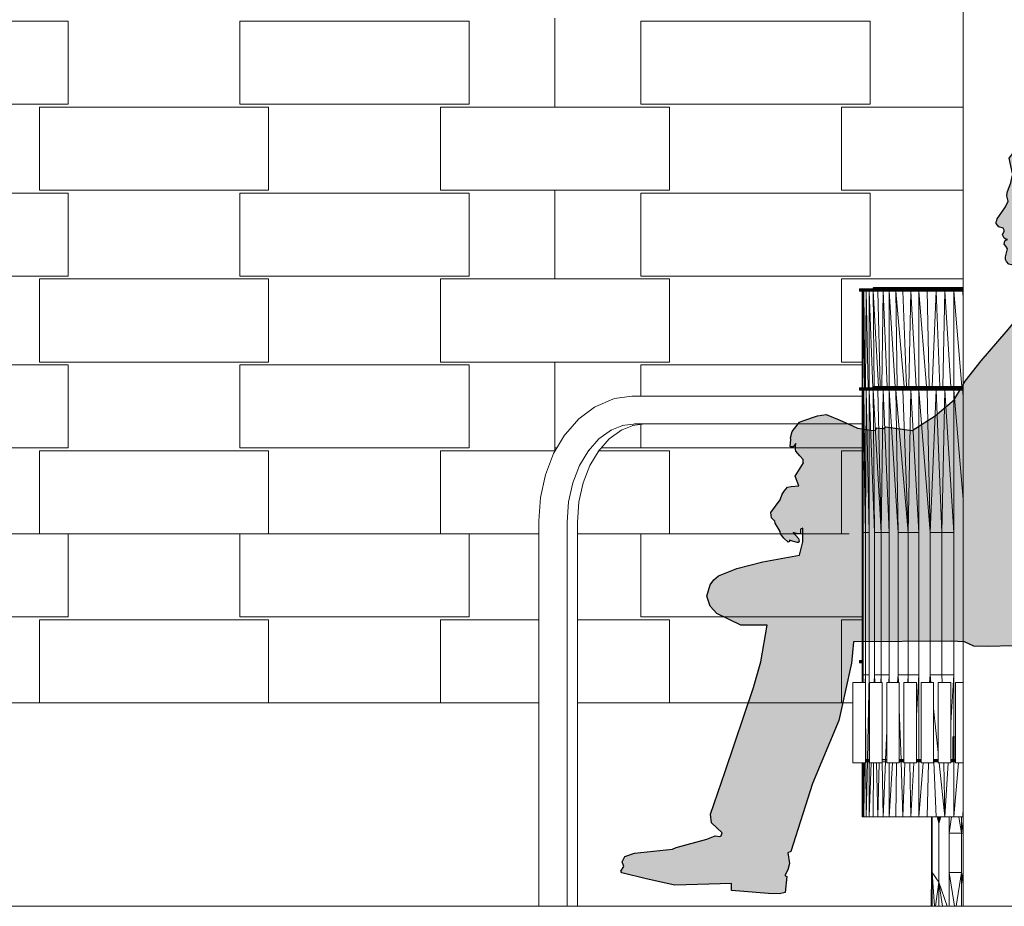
# Model space of a CAD drawing. Header units: millimetres. Extents: x 641988563 to 642234695, y 6457251462 to 6457368821.
# Tile 217 of 223: x 642228611 to 642230330, y 6457251859 to 6457253407. Entities that reach past the tile are written whole.
import ezdxf

# ---------------------------------------------------------------- set-up
doc = ezdxf.new("R2010")
doc.units = ezdxf.units.MM
doc.header["$MEASUREMENT"] = 0

# ---------------------------------------------------------------- blocks, each defined once
blk = doc.blocks.new('Sitting Man Contour 01 24[58]_1', base_point=(642230083.6, 6457251871.6))
at = {"linetype": 'Continuous', "lineweight": 25, "true_color": 0xc8c8c8}
blk.add_hatch(color=9, dxfattribs=at).paths.add_polyline_path([(642230348.8, 6457252978.4), (642230349, 6457252978.5), (642230367.2, 6457252976.2), (642230372.3, 6457252974.4), (642230372.7, 6457252970.8), (642230371.6, 6457252964.1), (642230372.7, 6457252962.5), (642230378.2, 6457252950.5), (642230378, 6457252945), (642230367, 6457252936.6), (642230370.4, 6457252926.1), (642230368.6, 6457252925.6), (642230359.3, 6457252907.8), (642230356.2, 6457252892.5), (642230345.7, 6457252876.8), (642230333.5, 6457252861.8), (642230289.4, 6457252811.2), (642230261.9, 6457252775.7), (642230242.3, 6457252743.4), (642230209.4, 6457252715.3), (642230169.2, 6457252689.6), (642230122.8, 6457252696), (642230119.3, 6457252693.3), (642230118.1, 6457252693.1), (642230107.4, 6457252694.4), (642230104.4, 6457252690), (642230096.5, 6457252690.3), (642230073.8, 6457252693.6), (642230065.1, 6457252697.8), (642230041.6, 6457252708.1), (642230019.1, 6457252717.8), (642230004.1, 6457252715.1), (642229978.6, 6457252706.9), (642229972.4, 6457252704.2), (642229959.8, 6457252688.1), (642229956.9, 6457252676.7), (642229957.2, 6457252674.3), (642229956, 6457252662), (642229957.5, 6457252661), (642229961.2, 6457252661.1), (642229962.2, 6457252661.9), (642229966, 6457252667), (642229965.3, 6457252663.1), (642229965.8, 6457252656.7), (642229966.1, 6457252653.8), (642229973.1, 6457252645.7), (642229978.7, 6457252639.2), (642229978.9, 6457252633.8), (642229979.4, 6457252633.3), (642229965.2, 6457252609.9), (642229971.4, 6457252593.4), (642229957.9, 6457252592.1), (642229951.8, 6457252590.9), (642229945.9, 6457252583.9), (642229942, 6457252578.6), (642229939, 6457252569), (642229922.3, 6457252546.4), (642229923.5, 6457252537.6), (642229929.2, 6457252531.3), (642229930.2, 6457252528), (642229939, 6457252513.3), (642229939.5, 6457252509.3), (642229945, 6457252502), (642229952.7, 6457252495.1), (642229954.9, 6457252496), (642229955.2, 6457252498.6), (642229960.2, 6457252496.7), (642229968.6, 6457252494.5), (642229970.2, 6457252494.1), (642229971.7, 6457252496.6), (642229971, 6457252501.5), (642229961.2, 6457252511.7), (642229969.3, 6457252509.4), (642229974.4, 6457252510), (642229974, 6457252517.5), (642229978.4, 6457252519.3), (642229978.5, 6457252495.5), (642229972.8, 6457252472.3), (642229908.3, 6457252460.3), (642229863.2, 6457252448.9), (642229831.3, 6457252436), (642229822.8, 6457252428.9), (642229816.4, 6457252420.6), (642229810.7, 6457252400.4), (642229816.8, 6457252383.2), (642229828.5, 6457252370.5), (642229870.2, 6457252349.9), (642229915.8, 6457252349.8), (642229905, 6457252285.7), (642229892.2, 6457252241.4), (642229842.8, 6457252094.6), (642229817.3, 6457252020.1), (642229818.8, 6457252005.1), (642229837.8, 6457251987.3), (642229835.7, 6457251982.3), (642229833.7, 6457251981.3), (642229825.3, 6457251982.3), (642229810.7, 6457251976.2), (642229757.5, 6457251961.9), (642229750.7, 6457251959), (642229684.3, 6457251951.9), (642229667.5, 6457251946.1), (642229662.8, 6457251936.8), (642229666.1, 6457251928.9), (642229660.8, 6457251920.7), (642229662.1, 6457251917.6), (642229704.9, 6457251907.1), (642229754.9, 6457251896.2), (642229853.9, 6457251899.2), (642229853.6, 6457251887.1), (642229918.2, 6457251881.9), (642229937.4, 6457251881.1), (642229947.7, 6457251883.1), (642229950.3, 6457251911.5), (642229948.3, 6457251912.5), (642229947.1, 6457251912.9), (642229952.2, 6457251922.9), (642229954.8, 6457251934.2), (642229951.9, 6457251952.7), (642229957.1, 6457251954.7), (642229995.2, 6457252073.5), (642230041, 6457252183.6), (642230063.1, 6457252283.5), (642230066.7, 6457252320.7), (642230237.3, 6457252322), (642230260.7, 6457252320.8), (642230276.9, 6457252313.3), (642230300.8, 6457252312.7), (642230345.4, 6457252314.1), (642230377.3, 6457252309.3), (642230421.4, 6457252320.2), (642230445, 6457252328.6), (642230472.6, 6457252339.9), (642230500.5, 6457252362.9), (642230508.6, 6457252378.4), (642230530.2, 6457252449.2), (642230547.1, 6457252538.1), (642230556, 6457252615.8), (642230558.2, 6457252681.2), (642230563, 6457252774.2), (642230565, 6457252839.6), (642230561.3, 6457252888.3), (642230554.6, 6457252907.3), (642230527.2, 6457252946.7), (642230516.8, 6457252964.5), (642230519, 6457252968.8), (642230514.6, 6457252998.8), (642230499.2, 6457252996.5), (642230497.9, 6457252999), (642230517.9, 6457253012.8), (642230528.9, 6457253041.7), (642230536.3, 6457253090.4), (642230533, 6457253140.3), (642230521.5, 6457253166.3), (642230500.2, 6457253180.9), (642230476, 6457253192.4), (642230467.9, 6457253195.7), (642230447.8, 6457253199.7), (642230433, 6457253202.3), (642230414.8, 6457253203.2), (642230389, 6457253199.1), (642230361.8, 6457253188), (642230344.7, 6457253173), (642230338.5, 6457253164.9), (642230344.3, 6457253138.6), (642230345.7, 6457253138.3), (642230344, 6457253133), (642230341.4, 6457253122), (642230335.6, 6457253106.7), (642230334.7, 6457253100.6), (642230334.6, 6457253099.3), (642230335.5, 6457253094.8), (642230336.7, 6457253089.8), (642230332, 6457253080), (642230325.7, 6457253070.8), (642230317.7, 6457253059.3), (642230316.7, 6457253056.4), (642230315.8, 6457253053.8), (642230316, 6457253051.1), (642230320.2, 6457253045), (642230328.1, 6457253043.2), (642230328.1, 6457253043.2), (642230329.6, 6457253039.3), (642230329.8, 6457253037.6), (642230327.1, 6457253031), (642230327.2, 6457253030.3), (642230329.7, 6457253025.4), (642230332.5, 6457253023.9), (642230335.5, 6457253023.4), (642230334.5, 6457253023), (642230331.2, 6457253021), (642230329.5, 6457253014.7), (642230332.7, 6457253011.7), (642230335.6, 6457253006.7), (642230331.9, 6457252993.1), (642230332.3, 6457252988.4), (642230333.9, 6457252984.6), (642230338.1, 6457252980.3), (642230342.8, 6457252978.8)])
at = {"color": 9, "linetype": 'Continuous', "lineweight": 25, "true_color": 0xc8c8c8, "flags": 128}
blk.add_lwpolyline([(642230348.8, 6457252978.4), (642230342.8, 6457252978.8), (642230338.1, 6457252980.3), (642230333.9, 6457252984.6), (642230332.3, 6457252988.4), (642230331.9, 6457252993.1), (642230335.6, 6457253006.7), (642230332.7, 6457253011.7), (642230329.5, 6457253014.7), (642230331.2, 6457253021), (642230334.5, 6457253023), (642230335.5, 6457253023.4), (642230332.5, 6457253023.9), (642230329.7, 6457253025.4), (642230327.2, 6457253030.3), (642230327.1, 6457253031), (642230329.8, 6457253037.6), (642230329.6, 6457253039.3), (642230328.1, 6457253043.2), (642230328.1, 6457253043.2), (642230320.2, 6457253045), (642230316, 6457253051.1), (642230315.8, 6457253053.8), (642230316.7, 6457253056.4), (642230317.7, 6457253059.3), (642230325.7, 6457253070.8), (642230332, 6457253080), (642230336.7, 6457253089.8), (642230335.5, 6457253094.8), (642230334.6, 6457253099.3), (642230334.7, 6457253100.6), (642230335.6, 6457253106.7), (642230341.4, 6457253122), (642230344, 6457253133), (642230345.7, 6457253138.3), (642230344.3, 6457253138.6), (642230338.5, 6457253164.9), (642230344.7, 6457253173), (642230361.8, 6457253188), (642230389, 6457253199.1), (642230414.8, 6457253203.2), (642230433, 6457253202.3), (642230447.8, 6457253199.7), (642230467.9, 6457253195.7), (642230476, 6457253192.4), (642230500.2, 6457253180.9), (642230521.5, 6457253166.3), (642230533, 6457253140.3), (642230536.3, 6457253090.4), (642230528.9, 6457253041.7), (642230517.9, 6457253012.8), (642230497.9, 6457252999), (642230499.2, 6457252996.5), (642230514.6, 6457252998.8), (642230519, 6457252968.8), (642230516.8, 6457252964.5), (642230527.2, 6457252946.7), (642230554.6, 6457252907.3), (642230561.3, 6457252888.3), (642230565, 6457252839.6), (642230563, 6457252774.2), (642230558.2, 6457252681.2), (642230556, 6457252615.8), (642230547.1, 6457252538.1), (642230530.2, 6457252449.2), (642230508.6, 6457252378.4), (642230500.5, 6457252362.9), (642230472.6, 6457252339.9), (642230445, 6457252328.6), (642230421.4, 6457252320.2), (642230377.3, 6457252309.3), (642230345.4, 6457252314.1), (642230300.8, 6457252312.7), (642230276.9, 6457252313.3), (642230260.7, 6457252320.8), (642230237.3, 6457252322), (642230066.7, 6457252320.7), (642230063.1, 6457252283.5), (642230041, 6457252183.6), (642229995.2, 6457252073.5), (642229957.1, 6457251954.7), (642229951.9, 6457251952.7), (642229954.8, 6457251934.2), (642229952.2, 6457251922.9), (642229947.1, 6457251912.9), (642229948.3, 6457251912.5), (642229950.3, 6457251911.5), (642229947.7, 6457251883.1), (642229937.4, 6457251881.1), (642229918.2, 6457251881.9), (642229853.6, 6457251887.1), (642229853.9, 6457251899.2), (642229754.9, 6457251896.2), (642229704.9, 6457251907.1), (642229662.1, 6457251917.6), (642229660.8, 6457251920.7), (642229666.1, 6457251928.9), (642229662.8, 6457251936.8), (642229667.5, 6457251946.1), (642229684.3, 6457251951.9), (642229750.7, 6457251959), (642229757.5, 6457251961.9), (642229810.7, 6457251976.2), (642229825.3, 6457251982.3), (642229833.7, 6457251981.3), (642229835.7, 6457251982.3), (642229837.8, 6457251987.3), (642229818.8, 6457252005.1), (642229817.3, 6457252020.1), (642229842.8, 6457252094.6), (642229892.2, 6457252241.4), (642229905, 6457252285.7), (642229915.8, 6457252349.8), (642229870.2, 6457252349.9), (642229828.5, 6457252370.5), (642229816.8, 6457252383.2), (642229810.7, 6457252400.4), (642229816.4, 6457252420.6), (642229822.8, 6457252428.9), (642229831.3, 6457252436), (642229863.2, 6457252448.9), (642229908.3, 6457252460.3), (642229972.8, 6457252472.3), (642229978.5, 6457252495.5), (642229978.4, 6457252519.3), (642229974, 6457252517.5), (642229974.4, 6457252510), (642229969.3, 6457252509.4), (642229961.2, 6457252511.7), (642229971, 6457252501.5), (642229971.7, 6457252496.6), (642229970.2, 6457252494.1), (642229968.6, 6457252494.5), (642229960.2, 6457252496.7), (642229955.2, 6457252498.6), (642229954.9, 6457252496), (642229952.7, 6457252495.1), (642229945, 6457252502), (642229939.5, 6457252509.3), (642229939, 6457252513.3), (642229930.2, 6457252528), (642229929.2, 6457252531.3), (642229923.5, 6457252537.6), (642229922.3, 6457252546.4), (642229939, 6457252569), (642229942, 6457252578.6), (642229945.9, 6457252583.9), (642229951.8, 6457252590.9), (642229957.9, 6457252592.1), (642229971.4, 6457252593.4), (642229965.2, 6457252609.9), (642229979.4, 6457252633.3), (642229978.9, 6457252633.8), (642229978.7, 6457252639.2), (642229973.1, 6457252645.7), (642229966.1, 6457252653.8), (642229965.8, 6457252656.7), (642229965.3, 6457252663.1), (642229966, 6457252667), (642229962.2, 6457252661.9), (642229961.2, 6457252661.1), (642229957.5, 6457252661), (642229956, 6457252662), (642229957.2, 6457252674.3), (642229956.9, 6457252676.7), (642229959.8, 6457252688.1), (642229972.4, 6457252704.2), (642229978.6, 6457252706.9), (642230004.1, 6457252715.1), (642230019.1, 6457252717.8), (642230041.6, 6457252708.1), (642230065.1, 6457252697.8), (642230073.8, 6457252693.6), (642230096.5, 6457252690.3), (642230104.4, 6457252690), (642230107.4, 6457252694.4), (642230118.1, 6457252693.1), (642230119.3, 6457252693.3), (642230122.8, 6457252696), (642230169.2, 6457252689.6), (642230209.4, 6457252715.3), (642230242.3, 6457252743.4), (642230261.9, 6457252775.7), (642230289.4, 6457252811.2), (642230333.5, 6457252861.8), (642230345.7, 6457252876.8), (642230356.2, 6457252892.5), (642230359.3, 6457252907.8), (642230368.6, 6457252925.6), (642230370.4, 6457252926.1), (642230367, 6457252936.6), (642230378, 6457252945), (642230378.2, 6457252950.5), (642230372.7, 6457252962.5), (642230371.6, 6457252964.1), (642230372.7, 6457252970.8), (642230372.3, 6457252974.4), (642230367.2, 6457252976.2), (642230349, 6457252978.5)], close=True, dxfattribs=at)

msp = doc.modelspace()

# ---------------------------------------------------------------- linework, layer by layer
at = {"color": 253, "linetype": 'Continuous', "lineweight": 13, "true_color": 0xaaaaaa}
for p, q in [((642230257.98, 6457251859.249), (642230257.98, 6457255832.157)), ((642228295.665, 6457253404.249), (642228695.665, 6457253404.249)), ((642228695.665, 6457253404.249), (642228695.665, 6457253259.249)), ((642228995.665, 6457253404.249), (642228995.665, 6457253259.249)), ((642228995.665, 6457253404.249), (642229395.665, 6457253404.249)), ((642229395.665, 6457253404.249), (642229395.665, 6457253259.249)), ((642229545.685, 6457253254.249), (642229545.685, 6457253409.249)), ((642229695.665, 6457253404.249), (642229695.665, 6457253259.249)), ((642229695.665, 6457253404.249), (642230095.665, 6457253404.249)), ((642230095.665, 6457253404.249), (642230095.665, 6457253259.249)), ((642228295.665, 6457253259.249), (642228695.665, 6457253259.249)), ((642228645.665, 6457253254.249), (642228645.665, 6457253109.249)), ((642228645.665, 6457253254.249), (642229045.665, 6457253254.249)), ((642228995.665, 6457253259.249), (642229395.665, 6457253259.249)), ((642229045.665, 6457253254.249), (642229045.665, 6457253109.249)), ((642229345.665, 6457253254.249), (642229345.665, 6457253109.249)), ((642229345.665, 6457253254.249), (642229745.665, 6457253254.249)), ((642229695.665, 6457253259.249), (642230095.665, 6457253259.249)), ((642229745.665, 6457253254.249), (642229745.665, 6457253109.249)), ((642230045.665, 6457253254.249), (642230045.665, 6457253109.249)), ((642230045.665, 6457253254.249), (642230257.98, 6457253254.249)), ((642228645.665, 6457253109.249), (642229045.665, 6457253109.249)), ((642229345.665, 6457253109.249), (642229745.665, 6457253109.249)), ((642229545.685, 6457252954.249), (642229545.685, 6457253109.249)), ((642230045.665, 6457253109.249), (642230257.98, 6457253109.249)), ((642228295.665, 6457253104.249), (642228695.665, 6457253104.249)), ((642228695.665, 6457253104.249), (642228695.665, 6457252959.249)), ((642228995.665, 6457253104.249), (642228995.665, 6457252959.249)), ((642228995.665, 6457253104.249), (642229395.665, 6457253104.249)), ((642229395.665, 6457253104.249), (642229395.665, 6457252959.249)), ((642229695.665, 6457253104.249), (642229695.665, 6457252959.249)), ((642229695.665, 6457253104.249), (642230095.665, 6457253104.249)), ((642230095.665, 6457253104.249), (642230095.665, 6457252959.249)), ((642228295.665, 6457252959.249), (642228695.665, 6457252959.249)), ((642228995.665, 6457252959.249), (642229395.665, 6457252959.249)), ((642229695.665, 6457252959.249), (642230095.665, 6457252959.249)), ((642228645.665, 6457252954.249), (642228645.665, 6457252809.249)), ((642228645.665, 6457252954.249), (642229045.665, 6457252954.249)), ((642229045.665, 6457252954.249), (642229045.665, 6457252809.249)), ((642229345.665, 6457252954.249), (642229345.665, 6457252809.249)), ((642229345.665, 6457252954.249), (642229745.665, 6457252954.249)), ((642229745.665, 6457252954.249), (642229745.665, 6457252809.249)), ((642230045.665, 6457252954.249), (642230045.665, 6457252809.249)), ((642230045.665, 6457252954.249), (642230257.98, 6457252954.249)), ((642230101.06, 6457252937.269), (642230101.036, 6457252937.094)), ((642230101.308, 6457252938.203), (642230101.06, 6457252937.269)), ((642230101.06, 6457252937.269), (642230257.98, 6457252937.269)), ((642230101.268, 6457252937.094), (642230101.339, 6457252937.269)), ((642230101.635, 6457252938.91), (642230101.308, 6457252938.203)), ((642230101.308, 6457252938.203), (642230101.912, 6457252938.91)), ((642230101.308, 6457252938.203), (642230101.339, 6457252937.269)), ((642230101.339, 6457252937.269), (642230101.313, 6457252937.094)), ((642230101.912, 6457252938.91), (642230101.339, 6457252937.269)), ((642230101.352, 6457252937.094), (642230101.339, 6457252937.269)), ((642230101.339, 6457252937.269), (642230101.417, 6457252937.094)), ((642230102.003, 6457252939.328), (642230101.635, 6457252938.91)), ((642230257.98, 6457252938.91), (642230101.635, 6457252938.91)), ((642230102.644, 6457252939.458), (642230101.912, 6457252938.91)), ((642230102.003, 6457252939.328), (642230101.912, 6457252938.91)), ((642230102.644, 6457252939.458), (642230102.003, 6457252939.328)), ((642230102.369, 6457252939.458), (642230102.003, 6457252939.328)), ((642230102.742, 6457252938.91), (642230102.172, 6457252937.269)), ((642230102.172, 6457252937.269), (642230102.18, 6457252937.094)), ((642230102.271, 6457252937.094), (642230102.172, 6457252937.269)), ((642230257.98, 6457252939.458), (642230102.369, 6457252939.458)), ((642230103.47, 6457252939.458), (642230102.742, 6457252938.91)), ((642230103.556, 6457252937.269), (642230103.54, 6457252937.094)), ((642230104.121, 6457252938.91), (642230103.556, 6457252937.269)), ((642230103.556, 6457252937.269), (642230103.657, 6457252937.094)), ((642230104.841, 6457252939.458), (642230104.121, 6457252938.91)), ((642230105.487, 6457252937.269), (642230105.427, 6457252937.094)), ((642230106.044, 6457252938.91), (642230105.487, 6457252937.269)), ((642230105.569, 6457252937.094), (642230105.487, 6457252937.269)), ((642230105.487, 6457252937.269), (642230105.736, 6457252937.094)), ((642230106.754, 6457252939.458), (642230106.044, 6457252938.91)), ((642230108.503, 6457252938.91), (642230107.957, 6457252937.269)), ((642230107.957, 6457252937.269), (642230108, 6457252937.094)), ((642230108.192, 6457252937.094), (642230107.957, 6457252937.269)), ((642230109.201, 6457252939.458), (642230108.503, 6457252938.91)), ((642230110.955, 6457252937.269), (642230110.94, 6457252937.094)), ((642230111.489, 6457252938.91), (642230110.955, 6457252937.269)), ((642230110.955, 6457252937.269), (642230111.175, 6457252937.094)), ((642230112.171, 6457252939.458), (642230111.489, 6457252938.91)), ((642230114.787, 6457252937.269), (642230114.688, 6457252937.094)), ((642230115.305, 6457252938.91), (642230114.787, 6457252937.269)), ((642230114.951, 6457252937.094), (642230114.787, 6457252937.269)), ((642230114.787, 6457252937.269), (642230115.241, 6457252937.094)), ((642230115.968, 6457252939.458), (642230115.305, 6457252938.91)), ((642230119.708, 6457252938.91), (642230119.207, 6457252937.269)), ((642230119.207, 6457252937.269), (642230119.293, 6457252937.094)), ((642230119.61, 6457252937.094), (642230119.207, 6457252937.269)), ((642230120.347, 6457252939.458), (642230119.708, 6457252938.91)), ((642230124.196, 6457252937.269), (642230124.183, 6457252937.094)), ((642230124.677, 6457252938.91), (642230124.196, 6457252937.269)), ((642230124.196, 6457252937.269), (642230124.525, 6457252937.094)), ((642230125.29, 6457252939.458), (642230124.677, 6457252938.91)), ((642230129.732, 6457252937.269), (642230129.6, 6457252937.094)), ((642230130.19, 6457252938.91), (642230129.732, 6457252937.269)), ((642230129.967, 6457252937.094), (642230129.732, 6457252937.269)), ((642230130.774, 6457252939.458), (642230130.19, 6457252938.91)), ((642230135.517, 6457252937.094), (642230135.787, 6457252937.269)), ((642230136.221, 6457252938.91), (642230135.787, 6457252937.269)), ((642230135.787, 6457252937.269), (642230135.908, 6457252937.094)), ((642230136.322, 6457252937.094), (642230135.787, 6457252937.269)), ((642230136.773, 6457252939.458), (642230136.221, 6457252938.91)), ((642230142.334, 6457252937.269), (642230142.323, 6457252937.094)), ((642230142.741, 6457252938.91), (642230142.334, 6457252937.269)), ((642230142.334, 6457252937.269), (642230142.758, 6457252937.094)), ((642230143.259, 6457252939.458), (642230142.741, 6457252938.91)), ((642230149.343, 6457252937.269), (642230149.183, 6457252937.094)), ((642230149.721, 6457252938.91), (642230149.343, 6457252937.269)), ((642230149.639, 6457252937.094), (642230149.343, 6457252937.269)), ((642230149.343, 6457252937.269), (642230150.114, 6457252937.094)), ((642230150.203, 6457252939.458), (642230149.721, 6457252938.91)), ((642230157.128, 6457252938.91), (642230156.78, 6457252937.269)), ((642230156.78, 6457252937.269), (642230156.931, 6457252937.094)), ((642230157.425, 6457252937.094), (642230156.78, 6457252937.269)), ((642230157.572, 6457252939.458), (642230157.128, 6457252938.91)), ((642230164.612, 6457252937.269), (642230164.604, 6457252937.094)), ((642230164.928, 6457252938.91), (642230164.612, 6457252937.269)), ((642230164.612, 6457252937.269), (642230165.114, 6457252937.094)), ((642230165.331, 6457252939.458), (642230164.928, 6457252938.91)), ((642230172.803, 6457252937.269), (642230172.622, 6457252937.094)), ((642230173.086, 6457252938.91), (642230172.803, 6457252937.269)), ((642230173.148, 6457252937.094), (642230172.803, 6457252937.269)), ((642230173.446, 6457252939.458), (642230173.086, 6457252938.91)), ((642230180.949, 6457252937.094), (642230181.315, 6457252937.269)), ((642230181.562, 6457252938.91), (642230181.315, 6457252937.269)), ((642230181.315, 6457252937.269), (642230181.489, 6457252937.094)), ((642230182.042, 6457252937.094), (642230181.315, 6457252937.269)), ((642230181.878, 6457252939.458), (642230181.562, 6457252938.91)), ((642230190.107, 6457252937.269), (642230190.101, 6457252937.094)), ((642230190.318, 6457252938.91), (642230190.107, 6457252937.269)), ((642230190.107, 6457252937.269), (642230190.621, 6457252937.094)), ((642230190.588, 6457252939.458), (642230190.318, 6457252938.91)), ((642230198.435, 6457252937.269), (642230198.255, 6457252937.094)), ((642230198.613, 6457252938.91), (642230198.435, 6457252937.269)), ((642230198.784, 6457252937.094), (642230198.435, 6457252937.269)), ((642230198.435, 6457252937.269), (642230199.319, 6457252937.094)), ((642230198.84, 6457252939.458), (642230198.613, 6457252938.91)), ((642230207.078, 6457252938.91), (642230206.935, 6457252937.269)), ((642230206.935, 6457252937.269), (642230207.653, 6457252937.094)), ((642230206.935, 6457252937.269), (642230207.111, 6457252937.094)), ((642230207.261, 6457252939.458), (642230207.078, 6457252938.91)), ((642230215.574, 6457252937.269), (642230215.571, 6457252937.094)), ((642230215.681, 6457252938.91), (642230215.574, 6457252937.269)), ((642230215.574, 6457252937.269), (642230216.118, 6457252937.094)), ((642230215.819, 6457252939.458), (642230215.681, 6457252938.91)), ((642230224.317, 6457252937.269), (642230224.131, 6457252937.094)), ((642230224.389, 6457252938.91), (642230224.317, 6457252937.269)), ((642230224.682, 6457252937.094), (642230224.317, 6457252937.269)), ((642230224.317, 6457252937.269), (642230225.235, 6457252937.094)), ((642230224.481, 6457252939.458), (642230224.389, 6457252938.91)), ((642230233.165, 6457252938.91), (642230233.129, 6457252937.269)), ((642230233.129, 6457252937.269), (642230233.867, 6457252937.094)), ((642230233.129, 6457252937.269), (642230233.313, 6457252937.094)), ((642230233.212, 6457252939.458), (642230233.165, 6457252938.91)), ((642230241.977, 6457252935.76), (642230241.977, 6457252939.458)), ((642230241.977, 6457252937.269), (642230242.531, 6457252937.094)), ((642230250.825, 6457252937.269), (642230250.641, 6457252937.094)), ((642230250.789, 6457252938.91), (642230250.743, 6457252939.458)), ((642230250.825, 6457252937.269), (642230250.789, 6457252938.91)), ((642230251.194, 6457252937.094), (642230250.825, 6457252937.269)), ((642230076.977, 6457252937.094), (642230076.977, 6457252933.094)), ((642230257.98, 6457252937.094), (642230076.977, 6457252937.094)), ((642230076.977, 6457252936.094), (642230081.966, 6457252937.094)), ((642230098.054, 6457252935.76), (642230076.977, 6457252936.094)), ((642230098.054, 6457252934.427), (642230076.977, 6457252934.094)), ((642230081.966, 6457252933.094), (642230076.977, 6457252934.094)), ((642230076.977, 6457252933.094), (642230257.98, 6457252933.094)), ((642230081.966, 6457252937.094), (642230098.054, 6457252935.76)), ((642230081.966, 6457252933.094), (642230098.054, 6457252934.427)), ((642230081.977, 6457252933.094), (642230081.977, 6457252764.199)), ((642230082.908, 6457252764.199), (642230081.977, 6457252933.094)), ((642230082.748, 6457252933.094), (642230083.155, 6457252764.199)), ((642230085.932, 6457252764.199), (642230082.748, 6457252933.094)), ((642230085.051, 6457252933.094), (642230086.669, 6457252764.199)), ((642230087.889, 6457252764.199), (642230088.867, 6457252933.094)), ((642230088.867, 6457252933.094), (642230092.464, 6457252764.199)), ((642230094.156, 6457252933.094), (642230094.156, 6457252764.199)), ((642230100.452, 6457252764.199), (642230094.156, 6457252933.094)), ((642230098.054, 6457252933.094), (642230098.054, 6457252937.094)), ((642230098.054, 6457252935.76), (642230125.304, 6457252937.094)), ((642230257.98, 6457252935.76), (642230098.054, 6457252935.76)), ((642230125.304, 6457252933.094), (642230098.054, 6457252934.427)), ((642230257.98, 6457252934.427), (642230098.054, 6457252934.427)), ((642230100.87, 6457252933.094), (642230102.576, 6457252766.563)), ((642230110.373, 6457252766.563), (642230100.87, 6457252933.094)), ((642230108.942, 6457252933.094), (642230113.032, 6457252766.563)), ((642230116.113, 6457252766.563), (642230118.296, 6457252933.094)), ((642230118.296, 6457252933.094), (642230125.367, 6457252766.563)), ((642230125.304, 6457252937.094), (642230161.285, 6457252935.76)), ((642230125.304, 6457252933.094), (642230161.285, 6457252934.427)), ((642230128.84, 6457252933.094), (642230128.84, 6457252766.563)), ((642230139.392, 6457252766.563), (642230128.84, 6457252933.094)), ((642230140.474, 6457252933.094), (642230143.224, 6457252766.563)), ((642230154.894, 6457252766.563), (642230140.474, 6457252933.094)), ((642230153.085, 6457252933.094), (642230159.048, 6457252766.563)), ((642230161.285, 6457252933.094), (642230161.285, 6457252937.094)), ((642230161.285, 6457252935.76), (642230201.708, 6457252937.094)), ((642230201.708, 6457252933.094), (642230161.285, 6457252934.427)), ((642230163.484, 6457252766.563), (642230166.553, 6457252933.094)), ((642230166.553, 6457252933.094), (642230176.072, 6457252766.563)), ((642230180.747, 6457252933.094), (642230180.747, 6457252766.563)), ((642230194.037, 6457252766.563), (642230180.747, 6457252933.094)), ((642230195.531, 6457252933.094), (642230198.907, 6457252766.563)), ((642230201.708, 6457252937.094), (642230241.977, 6457252935.76)), ((642230201.708, 6457252933.094), (642230241.977, 6457252934.427)), ((642230203.924, 6457252766.563), (642230210.762, 6457252933.094)), ((642230210.762, 6457252933.094), (642230217.689, 6457252766.563)), ((642230222.806, 6457252766.563), (642230226.294, 6457252933.094)), ((642230226.294, 6457252933.094), (642230236.811, 6457252766.563)), ((642230241.969, 6457252766.016), (642230241.977, 6457252933.094)), ((642230241.977, 6457252935.76), (642230257.98, 6457252936.29)), ((642230241.977, 6457252935.76), (642230241.977, 6457252933.094)), ((642230257.98, 6457252933.897), (642230241.977, 6457252934.427)), ((642230255.982, 6457252766.563), (642230241.977, 6457252933.094)), ((642230257.659, 6457252933.094), (642230257.98, 6457252917.802)), ((642230257.98, 6457252930.002), (642230257.659, 6457252933.094)), ((642228295.665, 6457252804.249), (642228695.665, 6457252804.249)), ((642228645.665, 6457252809.249), (642229045.665, 6457252809.249)), ((642228695.665, 6457252804.249), (642228695.665, 6457252659.249)), ((642228995.665, 6457252804.249), (642228995.665, 6457252659.249)), ((642228995.665, 6457252804.249), (642229395.665, 6457252804.249)), ((642229345.665, 6457252809.249), (642229745.665, 6457252809.249)), ((642229395.665, 6457252804.249), (642229395.665, 6457252659.249)), ((642229545.685, 6457252654.249), (642229545.685, 6457252809.249)), ((642229695.665, 6457252804.249), (642229695.665, 6457252749.805)), ((642229695.665, 6457252804.249), (642230081.977, 6457252804.249)), ((642230045.665, 6457252809.249), (642230081.977, 6457252809.249)), ((642230101.627, 6457252766.016), (642230101.3, 6457252765.308)), ((642230101.3, 6457252765.308), (642230101.905, 6457252766.016)), ((642230101.905, 6457252766.016), (642230101.331, 6457252764.374)), ((642230101.995, 6457252766.433), (642230101.627, 6457252766.016)), ((642230257.98, 6457252766.016), (642230101.627, 6457252766.016)), ((642230102.637, 6457252766.563), (642230101.905, 6457252766.016)), ((642230101.995, 6457252766.433), (642230101.905, 6457252766.016)), ((642230102.637, 6457252766.563), (642230101.995, 6457252766.433)), ((642230102.361, 6457252766.563), (642230101.995, 6457252766.433)), ((642230102.734, 6457252766.016), (642230102.164, 6457252764.374)), ((642230257.98, 6457252766.563), (642230102.361, 6457252766.563)), ((642230103.462, 6457252766.563), (642230102.734, 6457252766.016)), ((642230104.113, 6457252766.016), (642230103.548, 6457252764.374)), ((642230104.834, 6457252766.563), (642230104.113, 6457252766.016)), ((642230106.036, 6457252766.016), (642230105.48, 6457252764.374)), ((642230106.747, 6457252766.563), (642230106.036, 6457252766.016)), ((642230108.496, 6457252766.016), (642230107.949, 6457252764.374)), ((642230109.193, 6457252766.563), (642230108.496, 6457252766.016)), ((642230111.481, 6457252766.016), (642230110.947, 6457252764.374)), ((642230112.163, 6457252766.563), (642230111.481, 6457252766.016)), ((642230115.298, 6457252766.016), (642230114.779, 6457252764.374)), ((642230115.96, 6457252766.563), (642230115.298, 6457252766.016)), ((642230119.7, 6457252766.016), (642230119.2, 6457252764.374)), ((642230120.34, 6457252766.563), (642230119.7, 6457252766.016)), ((642230124.669, 6457252766.016), (642230124.189, 6457252764.374)), ((642230125.282, 6457252766.563), (642230124.669, 6457252766.016)), ((642230130.182, 6457252766.016), (642230129.724, 6457252764.374)), ((642230130.767, 6457252766.563), (642230130.182, 6457252766.016)), ((642230136.213, 6457252766.016), (642230135.78, 6457252764.374)), ((642230136.766, 6457252766.563), (642230136.213, 6457252766.016)), ((642230142.733, 6457252766.016), (642230142.327, 6457252764.374)), ((642230143.252, 6457252766.563), (642230142.733, 6457252766.016)), ((642230149.713, 6457252766.016), (642230149.335, 6457252764.374)), ((642230150.195, 6457252766.563), (642230149.713, 6457252766.016)), ((642230157.12, 6457252766.016), (642230156.773, 6457252764.374)), ((642230157.564, 6457252766.563), (642230157.12, 6457252766.016)), ((642230164.92, 6457252766.016), (642230164.605, 6457252764.374)), ((642230165.323, 6457252766.563), (642230164.92, 6457252766.016)), ((642230173.078, 6457252766.016), (642230172.796, 6457252764.374)), ((642230173.438, 6457252766.563), (642230173.078, 6457252766.016)), ((642230181.555, 6457252766.016), (642230181.307, 6457252764.374)), ((642230181.87, 6457252766.563), (642230181.555, 6457252766.016)), ((642230190.311, 6457252766.016), (642230190.099, 6457252764.374)), ((642230190.581, 6457252766.563), (642230190.311, 6457252766.016)), ((642230198.605, 6457252766.016), (642230198.428, 6457252764.374)), ((642230198.832, 6457252766.563), (642230198.605, 6457252766.016)), ((642230207.071, 6457252766.016), (642230206.928, 6457252764.374)), ((642230207.253, 6457252766.563), (642230207.071, 6457252766.016)), ((642230215.674, 6457252766.016), (642230215.566, 6457252764.374)), ((642230215.811, 6457252766.563), (642230215.674, 6457252766.016)), ((642230224.381, 6457252766.016), (642230224.309, 6457252764.374)), ((642230224.473, 6457252766.563), (642230224.381, 6457252766.016)), ((642230233.158, 6457252766.016), (642230233.122, 6457252764.374)), ((642230233.204, 6457252766.563), (642230233.158, 6457252766.016)), ((642230241.969, 6457252762.866), (642230241.969, 6457252766.016)), ((642230250.781, 6457252766.016), (642230250.735, 6457252766.563)), ((642230250.817, 6457252764.374), (642230250.781, 6457252766.016)), ((642229649.453, 6457252745.349), (642229679.601, 6457252749.435)), ((642229679.601, 6457252749.435), (642229682.657, 6457252749.805)), ((642229682.657, 6457252749.805), (642230081.969, 6457252749.805)), ((642230076.969, 6457252764.199), (642230076.969, 6457252760.199)), ((642230257.98, 6457252764.199), (642230076.969, 6457252764.199)), ((642230076.969, 6457252763.199), (642230081.958, 6457252764.199)), ((642230098.046, 6457252762.866), (642230076.969, 6457252763.199)), ((642230098.046, 6457252761.532), (642230076.969, 6457252761.199)), ((642230081.958, 6457252760.199), (642230076.969, 6457252761.199)), ((642230076.969, 6457252760.199), (642230257.98, 6457252760.199)), ((642230081.958, 6457252764.199), (642230098.046, 6457252762.866)), ((642230081.958, 6457252760.199), (642230098.046, 6457252761.532)), ((642230081.969, 6457252760.199), (642230081.969, 6457252249.805)), ((642230083.338, 6457252511.866), (642230081.969, 6457252760.199)), ((642230082.74, 6457252760.199), (642230083.338, 6457252511.866)), ((642230087.422, 6457252511.866), (642230082.74, 6457252760.199)), ((642230085.044, 6457252760.199), (642230087.422, 6457252511.866)), ((642230087.422, 6457252511.866), (642230088.859, 6457252760.199)), ((642230088.859, 6457252760.199), (642230094.149, 6457252511.866)), ((642230094.149, 6457252760.199), (642230094.149, 6457252115.199)), ((642230103.406, 6457252511.866), (642230094.149, 6457252760.199)), ((642230098.046, 6457252760.199), (642230098.046, 6457252764.199)), ((642230098.046, 6457252762.866), (642230125.296, 6457252764.199)), ((642230257.98, 6457252762.866), (642230098.046, 6457252762.866)), ((642230125.296, 6457252760.199), (642230098.046, 6457252761.532)), ((642230257.98, 6457252761.532), (642230098.046, 6457252761.532)), ((642230100.862, 6457252760.199), (642230103.406, 6457252511.866)), ((642230115.033, 6457252511.866), (642230100.862, 6457252760.199)), ((642230101.053, 6457252764.374), (642230101.028, 6457252764.199)), ((642230101.3, 6457252765.308), (642230101.053, 6457252764.374)), ((642230101.053, 6457252764.374), (642230257.98, 6457252764.374)), ((642230101.26, 6457252764.199), (642230101.331, 6457252764.374)), ((642230101.3, 6457252765.308), (642230101.331, 6457252764.374)), ((642230101.331, 6457252764.374), (642230101.305, 6457252764.199)), ((642230101.344, 6457252764.199), (642230101.331, 6457252764.374)), ((642230101.331, 6457252764.374), (642230101.409, 6457252764.199)), ((642230102.164, 6457252764.374), (642230102.173, 6457252764.199)), ((642230102.264, 6457252764.199), (642230102.164, 6457252764.374)), ((642230103.548, 6457252764.374), (642230103.533, 6457252764.199)), ((642230103.548, 6457252764.374), (642230103.649, 6457252764.199)), ((642230105.48, 6457252764.374), (642230105.42, 6457252764.199)), ((642230105.562, 6457252764.199), (642230105.48, 6457252764.374)), ((642230105.48, 6457252764.374), (642230105.729, 6457252764.199)), ((642230107.949, 6457252764.374), (642230107.992, 6457252764.199)), ((642230108.184, 6457252764.199), (642230107.949, 6457252764.374)), ((642230108.934, 6457252760.199), (642230115.033, 6457252511.866)), ((642230110.947, 6457252764.374), (642230110.932, 6457252764.199)), ((642230110.947, 6457252764.374), (642230111.167, 6457252764.199)), ((642230114.779, 6457252764.374), (642230114.68, 6457252764.199)), ((642230114.943, 6457252764.199), (642230114.779, 6457252764.374)), ((642230114.779, 6457252764.374), (642230115.233, 6457252764.199)), ((642230115.033, 6457252511.866), (642230118.288, 6457252760.199)), ((642230118.288, 6457252760.199), (642230128.832, 6457252511.866)), ((642230119.2, 6457252764.374), (642230119.285, 6457252764.199)), ((642230119.602, 6457252764.199), (642230119.2, 6457252764.374)), ((642230124.189, 6457252764.374), (642230124.175, 6457252764.199)), ((642230124.189, 6457252764.374), (642230124.518, 6457252764.199)), ((642230125.296, 6457252764.199), (642230161.277, 6457252762.866)), ((642230125.296, 6457252760.199), (642230161.277, 6457252761.532)), ((642230128.832, 6457252760.199), (642230128.832, 6457252249.805)), ((642230144.567, 6457252511.866), (642230128.832, 6457252760.199)), ((642230129.724, 6457252764.374), (642230129.592, 6457252764.199)), ((642230129.959, 6457252764.199), (642230129.724, 6457252764.374)), ((642230135.51, 6457252764.199), (642230135.78, 6457252764.374)), ((642230135.78, 6457252764.374), (642230135.901, 6457252764.199)), ((642230136.314, 6457252764.199), (642230135.78, 6457252764.374)), ((642230140.467, 6457252760.199), (642230144.567, 6457252511.866)), ((642230161.969, 6457252511.866), (642230140.467, 6457252760.199)), ((642230142.327, 6457252764.374), (642230142.315, 6457252764.199)), ((642230142.327, 6457252764.374), (642230142.751, 6457252764.199)), ((642230149.335, 6457252764.374), (642230149.175, 6457252764.199)), ((642230149.631, 6457252764.199), (642230149.335, 6457252764.374)), ((642230149.335, 6457252764.374), (642230150.106, 6457252764.199)), ((642230153.078, 6457252760.199), (642230161.969, 6457252511.866)), ((642230156.773, 6457252764.374), (642230156.924, 6457252764.199)), ((642230157.417, 6457252764.199), (642230156.773, 6457252764.374)), ((642230161.277, 6457252760.199), (642230161.277, 6457252764.199)), ((642230161.277, 6457252762.866), (642230201.7, 6457252764.199)), ((642230201.7, 6457252760.199), (642230161.277, 6457252761.532)), ((642230161.969, 6457252511.866), (642230166.546, 6457252760.199)), ((642230164.605, 6457252764.374), (642230164.596, 6457252764.199)), ((642230164.605, 6457252764.374), (642230165.106, 6457252764.199)), ((642230166.546, 6457252760.199), (642230180.739, 6457252511.866)), ((642230172.796, 6457252764.374), (642230172.614, 6457252764.199)), ((642230173.14, 6457252764.199), (642230172.796, 6457252764.374)), ((642230180.739, 6457252760.199), (642230180.739, 6457252115.199)), ((642230200.558, 6457252511.866), (642230180.739, 6457252760.199)), ((642230180.942, 6457252764.199), (642230181.307, 6457252764.374)), ((642230181.307, 6457252764.374), (642230181.482, 6457252764.199)), ((642230182.034, 6457252764.199), (642230181.307, 6457252764.374)), ((642230190.099, 6457252764.374), (642230190.093, 6457252764.199)), ((642230190.099, 6457252764.374), (642230190.613, 6457252764.199)), ((642230195.523, 6457252760.199), (642230200.558, 6457252511.866)), ((642230198.428, 6457252764.374), (642230198.247, 6457252764.199)), ((642230198.776, 6457252764.199), (642230198.428, 6457252764.374)), ((642230198.428, 6457252764.374), (642230199.312, 6457252764.199)), ((642230200.558, 6457252511.866), (642230210.754, 6457252760.199)), ((642230201.7, 6457252764.199), (642230241.969, 6457252762.866)), ((642230201.7, 6457252760.199), (642230241.969, 6457252761.532)), ((642230206.928, 6457252764.374), (642230207.645, 6457252764.199)), ((642230206.928, 6457252764.374), (642230207.103, 6457252764.199)), ((642230210.754, 6457252760.199), (642230221.085, 6457252511.866)), ((642230215.566, 6457252764.374), (642230215.563, 6457252764.199)), ((642230215.566, 6457252764.374), (642230216.11, 6457252764.199)), ((642230221.085, 6457252511.866), (642230226.286, 6457252760.199)), ((642230224.309, 6457252764.374), (642230224.124, 6457252764.199)), ((642230224.674, 6457252764.199), (642230224.309, 6457252764.374)), ((642230224.309, 6457252764.374), (642230225.227, 6457252764.199)), ((642230226.286, 6457252760.199), (642230241.969, 6457252511.866)), ((642230233.122, 6457252764.374), (642230233.859, 6457252764.199)), ((642230233.122, 6457252764.374), (642230233.305, 6457252764.199)), ((642230241.969, 6457252764.374), (642230242.524, 6457252764.199)), ((642230241.969, 6457252762.866), (642230257.98, 6457252763.396)), ((642230241.969, 6457252015.199), (642230241.969, 6457252762.866)), ((642230257.98, 6457252761.002), (642230241.969, 6457252761.532)), ((642230257.98, 6457252569.816), (642230241.969, 6457252760.199)), ((642230250.817, 6457252764.374), (642230250.634, 6457252764.199)), ((642230251.187, 6457252764.199), (642230250.817, 6457252764.374)), ((642230257.652, 6457252760.199), (642230257.98, 6457252744.54)), ((642230257.98, 6457252757.033), (642230257.652, 6457252760.199)), ((642229614.68, 6457252730.224), (642229616.972, 6457252731.887)), ((642229616.972, 6457252731.887), (642229646.633, 6457252744.268)), ((642229646.633, 6457252744.268), (642229649.453, 6457252745.349)), ((642229587.571, 6457252710.285), (642229614.68, 6457252730.224)), ((642229563.81, 6457252683.452), (642229587.571, 6457252710.285)), ((642229641.91, 6457252689.477), (642229665.239, 6457252699.215)), ((642229659.952, 6457252689.477), (642229683.281, 6457252699.215)), ((642229662.758, 6457252698.179), (642229687.451, 6457252701.526)), ((642229680.8, 6457252698.179), (642229702.766, 6457252701.156)), ((642229684.724, 6457252701.156), (642230081.969, 6457252701.156)), ((642229695.665, 6457252700.193), (642229695.665, 6457252659.249)), ((642229543.261, 6457252649.399), (642229562.541, 6457252681.724)), ((642229562.541, 6457252681.724), (642229563.81, 6457252683.452)), ((642229622.342, 6457252675.085), (642229644.132, 6457252691.112)), ((642229640.384, 6457252675.085), (642229662.174, 6457252691.112)), ((642229671.581, 6457252694.331), (642229671.581, 6457252694.331)), ((642229603.971, 6457252654.339), (642229622.342, 6457252675.085)), ((642229622.013, 6457252654.339), (642229640.384, 6457252675.085)), ((642228295.665, 6457252659.249), (642228695.665, 6457252659.249)), ((642228645.665, 6457252654.249), (642228645.665, 6457252509.249)), ((642228645.665, 6457252654.249), (642229045.665, 6457252654.249)), ((642228995.665, 6457252659.249), (642229395.665, 6457252659.249)), ((642229045.665, 6457252654.249), (642229045.665, 6457252509.249)), ((642229345.665, 6457252654.249), (642229345.665, 6457252509.249)), ((642229345.665, 6457252654.249), (642229546.154, 6457252654.249)), ((642229528.935, 6457252612.519), (642229543.261, 6457252649.399)), ((642229545.685, 6457252659.249), (642229549.136, 6457252659.249)), ((642229588.616, 6457252628.594), (642229604.511, 6457252655.245)), ((642229606.658, 6457252628.594), (642229622.553, 6457252655.245)), ((642229621.961, 6457252654.249), (642229745.665, 6457252654.249)), ((642229626.362, 6457252659.249), (642230081.969, 6457252659.249)), ((642229745.665, 6457252654.249), (642229745.665, 6457252509.249)), ((642230045.665, 6457252654.249), (642230045.665, 6457252509.249)), ((642230045.665, 6457252654.249), (642230081.969, 6457252654.249)), ((642229576.804, 6457252598.189), (642229588.616, 6457252628.594)), ((642229594.846, 6457252598.189), (642229606.658, 6457252628.594)), ((642229520.113, 6457252572.502), (642229528.935, 6457252612.519)), ((642229569.531, 6457252565.196), (642229576.804, 6457252598.189)), ((642229587.573, 6457252565.196), (642229594.846, 6457252598.189)), ((642229517.2, 6457252531.801), (642229520.113, 6457252572.502)), ((642229567.01, 6457252529.97), (642229569.531, 6457252565.196)), ((642229585.052, 6457252529.97), (642229587.573, 6457252565.196)), ((642229517.2, 6457251859.249), (642229517.2, 6457252531.801)), ((642229567.01, 6457251859.249), (642229567.01, 6457252530.118)), ((642229585.052, 6457251859.249), (642229585.052, 6457252530.118)), ((642227595.665, 6457252509.249), (642229517.2, 6457252509.249)), ((642228345.665, 6457252509.249), (642228645.665, 6457252509.249)), ((642228695.665, 6457252509.249), (642228995.665, 6457252509.249)), ((642228695.665, 6457252509.249), (642228695.665, 6457252364.249)), ((642228995.665, 6457252509.249), (642228995.665, 6457252364.249)), ((642229045.665, 6457252509.249), (642229345.665, 6457252509.249)), ((642229395.665, 6457252509.249), (642229517.2, 6457252509.249)), ((642229395.665, 6457252509.249), (642229395.665, 6457252364.249)), ((642229585.053, 6457252509.249), (642230059.026, 6457252509.249)), ((642229695.665, 6457252509.249), (642229695.665, 6457252364.249)), ((642229745.665, 6457252509.249), (642230045.665, 6457252509.249)), ((642230083.338, 6457252511.866), (642230083.338, 6457252263.532)), ((642230094.149, 6457252511.866), (642230083.338, 6457252511.866)), ((642230087.422, 6457252263.532), (642230087.422, 6457252511.866)), ((642230103.406, 6457252511.866), (642230103.406, 6457252263.532)), ((642230128.832, 6457252511.866), (642230103.406, 6457252511.866)), ((642230115.033, 6457252263.532), (642230115.033, 6457252511.866)), ((642230144.567, 6457252511.866), (642230144.567, 6457252263.532)), ((642230180.739, 6457252511.866), (642230144.567, 6457252511.866)), ((642230161.969, 6457252263.532), (642230161.969, 6457252511.866)), ((642230200.558, 6457252511.866), (642230200.558, 6457252263.532)), ((642230241.969, 6457252511.866), (642230200.558, 6457252511.866)), ((642230221.085, 6457252263.532), (642230221.085, 6457252511.866)), ((642228295.665, 6457252364.249), (642228695.665, 6457252364.249)), ((642228645.665, 6457252359.249), (642228645.665, 6457252214.249)), ((642228645.665, 6457252359.249), (642229045.665, 6457252359.249)), ((642228995.665, 6457252364.249), (642229395.665, 6457252364.249)), ((642229045.665, 6457252359.249), (642229045.665, 6457252214.249)), ((642229345.665, 6457252359.249), (642229517.2, 6457252359.249)), ((642229345.665, 6457252359.249), (642229345.665, 6457252214.249)), ((642229585.053, 6457252359.249), (642229745.665, 6457252359.249)), ((642229695.665, 6457252364.249), (642230081.969, 6457252364.249)), ((642229745.665, 6457252359.249), (642229745.665, 6457252214.249)), ((642230045.665, 6457252359.249), (642230081.969, 6457252359.249)), ((642230045.665, 6457252359.249), (642230045.665, 6457252214.249)), ((642230076.977, 6457252288.094), (642230081.966, 6457252288.094)), ((642230076.977, 6457252287.094), (642230081.966, 6457252288.094)), ((642230076.977, 6457252288.094), (642230076.977, 6457252284.094)), ((642230081.969, 6457252287.015), (642230076.977, 6457252287.094)), ((642230081.969, 6457252285.173), (642230076.977, 6457252285.094)), ((642230081.966, 6457252284.094), (642230076.977, 6457252285.094)), ((642230076.977, 6457252284.094), (642230081.966, 6457252284.094)), ((642230065.655, 6457252109.805), (642230065.655, 6457252249.805)), ((642230065.655, 6457252249.805), (642230087.655, 6457252249.805)), ((642230083.263, 6457252249.805), (642230083.338, 6457252263.532)), ((642230083.305, 6457252249.805), (642230083.338, 6457252263.532)), ((642230083.338, 6457252263.532), (642230083.433, 6457252249.805)), ((642230094.149, 6457252263.532), (642230083.338, 6457252263.532)), ((642230087.29, 6457252249.805), (642230087.422, 6457252263.532)), ((642230087.422, 6457252263.532), (642230087.501, 6457252249.805)), ((642230087.655, 6457252109.805), (642230087.655, 6457252249.805)), ((642230090.989, 6457252115.199), (642230094.149, 6457252263.532)), ((642230094.655, 6457252109.805), (642230094.655, 6457252249.805)), ((642230094.655, 6457252249.805), (642230116.655, 6457252249.805)), ((642230102.894, 6457252249.805), (642230103.406, 6457252263.532)), ((642230103.265, 6457252249.805), (642230103.406, 6457252263.532)), ((642230103.406, 6457252263.532), (642230103.711, 6457252249.805)), ((642230128.832, 6457252263.532), (642230103.406, 6457252263.532)), ((642230114.696, 6457252249.805), (642230115.033, 6457252263.532)), ((642230115.033, 6457252263.532), (642230115.213, 6457252249.805)), ((642230116.655, 6457252109.805), (642230116.655, 6457252249.805)), ((642230124.655, 6457252109.805), (642230124.655, 6457252249.805)), ((642230124.655, 6457252249.805), (642230146.655, 6457252249.805)), ((642230128.249, 6457252249.805), (642230128.832, 6457252263.532)), ((642230143.698, 6457252249.805), (642230144.567, 6457252263.532)), ((642230144.341, 6457252249.805), (642230144.567, 6457252263.532)), ((642230144.567, 6457252263.532), (642230145.038, 6457252249.805)), ((642230180.739, 6457252263.532), (642230144.567, 6457252263.532)), ((642230146.655, 6457252109.805), (642230146.655, 6457252249.805)), ((642230154.655, 6457252109.805), (642230154.655, 6457252249.805)), ((642230154.655, 6457252249.805), (642230176.655, 6457252249.805)), ((642230161.477, 6457252249.805), (642230161.969, 6457252263.532)), ((642230161.969, 6457252263.532), (642230162.222, 6457252249.805)), ((642230176.655, 6457252192.069), (642230180.739, 6457252263.532)), ((642230176.655, 6457252109.805), (642230176.655, 6457252249.805)), ((642230184.655, 6457252109.805), (642230184.655, 6457252249.805)), ((642230184.655, 6457252249.805), (642230206.655, 6457252249.805)), ((642230199.462, 6457252249.805), (642230200.558, 6457252263.532)), ((642230200.28, 6457252249.805), (642230200.558, 6457252263.532)), ((642230200.558, 6457252263.532), (642230201.121, 6457252249.805)), ((642230200.558, 6457252263.532), (642230241.969, 6457252263.532)), ((642230201.98, 6457252249.805), (642230200.558, 6457252263.532)), ((642230206.655, 6457252109.805), (642230206.655, 6457252249.805)), ((642230214.655, 6457252109.805), (642230214.655, 6457252249.805)), ((642230214.655, 6457252249.805), (642230236.655, 6457252249.805)), ((642230221.085, 6457252263.532), (642230221.372, 6457252249.805)), ((642230236.655, 6457252179.386), (642230241.969, 6457252263.532)), ((642230236.655, 6457252109.805), (642230236.655, 6457252249.805)), ((642230244.655, 6457252109.805), (642230244.655, 6457252249.805)), ((642230244.655, 6457252249.805), (642230257.98, 6457252249.805)), ((642230087.655, 6457252223.229), (642230088.28, 6457252115.199)), ((642227595.665, 6457252214.249), (642229517.2, 6457252214.249)), ((642228645.665, 6457252214.249), (642229045.665, 6457252214.249)), ((642229345.665, 6457252214.249), (642229517.2, 6457252214.249)), ((642229585.052, 6457252214.249), (642230045.665, 6457252214.249)), ((642229585.053, 6457252214.249), (642229745.665, 6457252214.249)), ((642230045.665, 6457252214.249), (642230065.655, 6457252214.249)), ((642230146.655, 6457252202.619), (642230149.651, 6457252115.199)), ((642230214.655, 6457252127.465), (642230206.655, 6457252204.682)), ((642230122.534, 6457252115.199), (642230124.655, 6457252165.145)), ((642230239.969, 6457252155.199), (642230239.969, 6457252115.199)), ((642230243.969, 6457252155.199), (642230239.969, 6457252155.199)), ((642230243.969, 6457252115.199), (642230243.969, 6457252155.199)), ((642230116.655, 6457252139.812), (642230116.978, 6457252115.199)), ((642230094.655, 6457252115.199), (642230087.655, 6457252115.199)), ((642230087.655, 6457252114.727), (642230094.655, 6457252114.147)), ((642230088.287, 6457252114.077), (642230088.297, 6457252112.322)), ((642230094.655, 6457252113.919), (642230089.547, 6457252114)), ((642230094.655, 6457252112.479), (642230089.553, 6457252112.398)), ((642230124.655, 6457252115.199), (642230116.655, 6457252115.199)), ((642230116.655, 6457252114.776), (642230124.655, 6457252115.167)), ((642230116.995, 6457252113.866), (642230116.655, 6457252113.866)), ((642230117.012, 6457252112.532), (642230116.655, 6457252112.532)), ((642230116.995, 6457252113.866), (642230117.012, 6457252112.532)), ((642230122.415, 6457252112.38), (642230122.484, 6457252114.019)), ((642230154.655, 6457252115.199), (642230146.655, 6457252115.199)), ((642230146.655, 6457252114.407), (642230154.655, 6457252114.111)), ((642230154.655, 6457252113.866), (642230146.655, 6457252113.866)), ((642230154.655, 6457252112.532), (642230146.655, 6457252112.532)), ((642230184.655, 6457252115.199), (642230176.655, 6457252115.199)), ((642230176.655, 6457252114.373), (642230184.655, 6457252114.637)), ((642230184.655, 6457252113.866), (642230176.655, 6457252113.866)), ((642230184.655, 6457252112.532), (642230176.655, 6457252112.532)), ((642230214.655, 6457252115.199), (642230206.655, 6457252115.199)), ((642230206.655, 6457252115.035), (642230214.655, 6457252114.77)), ((642230214.655, 6457252113.866), (642230206.655, 6457252113.866)), ((642230214.655, 6457252112.532), (642230206.655, 6457252112.532)), ((642230206.703, 6457252113.866), (642230206.758, 6457252112.532)), ((642230244.655, 6457252115.199), (642230236.655, 6457252115.199)), ((642230236.655, 6457252114.041), (642230241.969, 6457252113.866)), ((642230244.655, 6457252113.866), (642230236.655, 6457252113.866)), ((642230236.655, 6457252112.532), (642230244.655, 6457252112.532)), ((642230236.655, 6457252112.356), (642230241.969, 6457252112.532)), ((642230241.969, 6457252113.866), (642230244.655, 6457252113.954)), ((642230244.655, 6457252112.443), (642230241.969, 6457252112.532)), ((642230065.655, 6457252109.805), (642230087.655, 6457252109.805)), ((642230081.969, 6457252015.199), (642230081.969, 6457252109.805)), ((642230081.969, 6457252015.199), (642230082.491, 6457252109.805)), ((642230082.74, 6457252015.199), (642230082.968, 6457252109.805)), ((642230084.394, 6457252109.805), (642230085.044, 6457252015.199)), ((642230085.044, 6457252015.199), (642230085.949, 6457252109.805)), ((642230087.655, 6457252111.671), (642230094.655, 6457252112.251)), ((642230087.655, 6457252111.199), (642230094.655, 6457252111.199)), ((642230088.304, 6457252111.199), (642230088.859, 6457252015.199)), ((642230088.859, 6457252015.199), (642230090.904, 6457252111.199)), ((642230094.149, 6457252015.199), (642230094.149, 6457252111.199)), ((642230094.149, 6457252015.199), (642230097.675, 6457252109.805)), ((642230094.655, 6457252109.805), (642230116.655, 6457252109.805)), ((642230100.862, 6457252015.199), (642230101.831, 6457252109.805)), ((642230106.828, 6457252109.805), (642230108.934, 6457252015.199)), ((642230108.934, 6457252015.199), (642230111.258, 6457252109.805)), ((642230124.655, 6457252111.23), (642230116.655, 6457252111.622)), ((642230116.655, 6457252111.199), (642230124.655, 6457252111.199)), ((642230117.03, 6457252111.199), (642230118.288, 6457252015.199)), ((642230118.288, 6457252015.199), (642230122.364, 6457252111.199)), ((642230124.655, 6457252109.805), (642230146.655, 6457252109.805)), ((642230128.832, 6457252015.199), (642230128.832, 6457252109.805)), ((642230128.832, 6457252015.199), (642230134.827, 6457252109.805)), ((642230140.467, 6457252015.199), (642230142.029, 6457252109.805)), ((642230146.655, 6457252111.99), (642230154.655, 6457252112.287)), ((642230146.655, 6457252111.199), (642230154.655, 6457252111.199)), ((642230149.788, 6457252111.199), (642230153.078, 6457252015.199)), ((642230153.078, 6457252015.199), (642230156.465, 6457252109.805)), ((642230154.655, 6457252109.805), (642230176.655, 6457252109.805)), ((642230164.802, 6457252109.805), (642230166.546, 6457252015.199)), ((642230166.546, 6457252015.199), (642230171.953, 6457252109.805)), ((642230184.655, 6457252111.761), (642230176.655, 6457252112.025)), ((642230176.655, 6457252111.199), (642230184.655, 6457252111.199)), ((642230180.739, 6457252015.199), (642230180.739, 6457252111.199)), ((642230180.739, 6457252015.199), (642230188.29, 6457252109.805)), ((642230184.655, 6457252109.805), (642230206.655, 6457252109.805)), ((642230195.523, 6457252015.199), (642230197.441, 6457252109.805)), ((642230206.655, 6457252111.363), (642230214.655, 6457252111.628)), ((642230206.655, 6457252111.199), (642230214.655, 6457252111.199)), ((642230206.813, 6457252111.199), (642230210.754, 6457252015.199)), ((642230214.655, 6457252109.805), (642230236.655, 6457252109.805)), ((642230226.286, 6457252015.199), (642230216.485, 6457252109.805)), ((642230224.304, 6457252109.805), (642230226.286, 6457252015.199)), ((642230226.286, 6457252015.199), (642230232.261, 6457252109.805)), ((642230236.655, 6457252111.199), (642230244.655, 6457252111.199)), ((642230241.969, 6457252015.199), (642230249.925, 6457252109.805)), ((642230244.655, 6457252109.805), (642230257.98, 6457252109.805)), ((642230257.652, 6457252015.199), (642230257.98, 6457252030.857)), ((642230081.969, 6457252015.199), (642230257.98, 6457252015.199)), ((642230202.877, 6457252015.199), (642230202.877, 6457251918.269)), ((642230203.302, 6457252015.199), (642230204.198, 6457251986.734)), ((642230204.198, 6457252015.199), (642230204.198, 6457251859.249)), ((642230215.461, 6457252003.85), (642230212.971, 6457252015.199)), ((642230214.022, 6457252015.199), (642230215.461, 6457252003.85)), ((642230219.447, 6457252015.199), (642230215.461, 6457252003.85)), ((642230215.461, 6457252003.85), (642230217.253, 6457252015.199)), ((642230215.461, 6457252015.199), (642230215.461, 6457251859.249)), ((642230233.496, 6457251986.734), (642230238.032, 6457252015.199)), ((642230233.496, 6457252015.199), (642230233.496, 6457251859.249)), ((642230250.674, 6457252015.199), (642230255.134, 6457251986.734)), ((642230255.134, 6457251859.249), (642230255.134, 6457252015.199)), ((642230255.134, 6457251986.734), (642230257.98, 6457252007.429)), ((642230257.98, 6457251986.734), (642230233.496, 6457251986.734)), ((642230202.158, 6457251859.249), (642230202.877, 6457251918.269)), ((642230202.877, 6457251918.269), (642230204.015, 6457251859.249)), ((642230204.198, 6457251918.269), (642230215.461, 6457251901.153)), ((642230208.296, 6457251859.249), (642230204.198, 6457251918.269)), ((642230255.134, 6457251918.269), (642230233.496, 6457251918.269)), ((642230233.496, 6457251918.269), (642230242.901, 6457251859.249)), ((642230245.886, 6457251859.249), (642230255.134, 6457251918.269)), ((642230257.98, 6457251897.575), (642230255.134, 6457251918.269)), ((642230255.134, 6457251918.269), (642230257.98, 6457251906.665)), ((642230210.149, 6457251859.249), (642230215.461, 6457251901.153)), ((642230222.081, 6457251859.249), (642230215.461, 6457251901.153)), ((642230215.461, 6457251901.153), (642230230.179, 6457251859.249))]:
    msp.add_line(p, q, dxfattribs=at)
at = {"color": 7, "linetype": 'Continuous', "lineweight": 20}
msp.add_line((642230797.425, 6457251859.249), (642227598.731, 6457251859.249), dxfattribs=at)

# ---------------------------------------------------------------- block references
at = {"color": 7, "linetype": 'Continuous', "lineweight": 5}
msp.add_blockref('Sitting Man Contour 01 24[58]_1', (642230083.566, 6457251871.564), dxfattribs=at)

doc.saveas('drawing.dxf')
